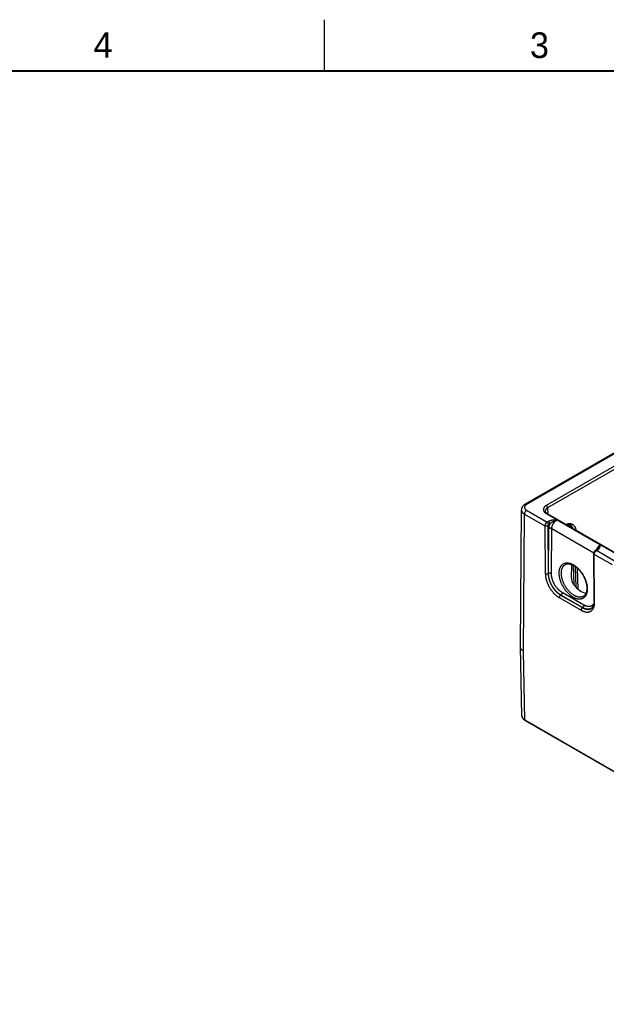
# Model space of a CAD drawing. Header units: inches. Extents: x 0 to 34, y 0 to 22.
# Tile 34 of 69: x 18.3 to 24, y 12.4 to 22. Entities that reach past the tile are written whole.
import ezdxf

# ---------------------------------------------------------------- set-up
doc = ezdxf.new("R2010")
doc.units = ezdxf.units.IN
doc.header["$LTSCALE"] = 1.87
doc.header["$MEASUREMENT"] = 0
doc.layers.get('0').update_dxf_attribs({"linetype": 'CONTINUOUS'})
doc.styles.add('TEXTSTYLE_2', font='txt')

msp = doc.modelspace()

# ---------------------------------------------------------------- linework, layer by layer
at = {"color": 2, "linetype": 'CONTINUOUS'}
msp.add_line((21.25, 22), (21.25, 21.5), dxfattribs=at)
at = {"color": 7, "linetype": 'CONTINUOUS'}
for p, q in [((25.5205, 18.6023), (23.2093, 17.2679)), ((25.5355, 18.6008), (23.2243, 17.2664)), ((25.5534, 18.49), (23.4162, 17.2561)), ((25.5668, 18.467), (23.4297, 17.2331)), ((23.1636, 15.8763), (23.1738, 17.2137)), ((23.4297, 17.2331), (23.4315, 17.1745)), ((23.1929, 15.835), (23.2031, 17.1723)), ((23.2031, 17.1723), (23.4036, 17.0565)), ((23.2243, 17.2092), (23.425, 17.0934)), ((23.4162, 17.1769), (26.0115, 15.6784)), ((23.4257, 17.1778), (26.021, 15.6794)), ((23.5208, 17.1147), (23.9432, 16.8709)), ((23.4036, 17.0565), (23.4072, 16.5888)), ((23.4392, 17.1013), (23.425, 17.0934)), ((23.4317, 17.0565), (23.4353, 16.5888)), ((23.4388, 16.5908), (23.4422, 17.0304)), ((23.4531, 17.0767), (23.4389, 17.0688)), ((23.4668, 16.5905), (23.4702, 17.0302)), ((23.4702, 17.0302), (23.88, 16.7935)), ((23.6135, 17.0703), (23.6128, 17.0698)), ((23.6435, 17.0673), (23.6303, 17.0597)), ((23.6343, 17.0574), (23.6474, 17.065)), ((23.6474, 17.065), (23.6435, 17.0673)), ((23.6774, 17.068), (23.6735, 17.0703)), ((23.7074, 17.0178), (23.7075, 17.0151)), ((23.8828, 16.319), (23.8793, 16.7867)), ((23.8886, 16.3108), (23.8851, 16.7785)), ((24.0612, 16.6768), (23.8851, 16.7785)), ((23.896, 16.8164), (23.9097, 16.8246)), ((23.9062, 16.8155), (23.92, 16.8237)), ((24.0826, 16.7137), (23.9062, 16.8155)), ((23.6801, 16.6724), (23.6858, 16.4818)), ((23.6999, 16.6599), (23.706, 16.4579)), ((23.7187, 16.6445), (23.7249, 16.4398)), ((23.4353, 16.5888), (23.4388, 16.5908)), ((23.5428, 16.3568), (23.7555, 16.234)), ((23.5567, 16.3813), (23.558, 16.3821)), ((23.5567, 16.3813), (23.7693, 16.2585)), ((23.7707, 16.2593), (23.558, 16.3821)), ((23.7846, 16.2835), (23.5719, 16.4063)), ((23.7796, 16.3698), (23.7796, 16.3698)), ((23.7693, 16.2585), (23.7707, 16.2593)), ((23.8554, 16.2507), (23.8554, 16.2507)), ((23.1788, 15.2026), (23.1636, 15.8753)), ((23.2081, 15.1626), (23.1929, 15.835)), ((23.1788, 15.2026), (23.1788, 15.2024)), ((23.2081, 15.1626), (28.0064, 12.3921)), ((23.2112, 15.1558), (28.0096, 12.3853))]:
    msp.add_line(p, q, dxfattribs=at)
at = {"color": 7, "linetype": 'CONTINUOUS', "const_width": 0.02}
msp.add_lwpolyline([(33.5, 21.5), (0.5, 21.5)], dxfattribs=at)
at = {"color": 7, "linetype": 'CONTINUOUS'}
for points in [[(23.2093, 17.2679), (23.2063, 17.266), (23.2032, 17.264), (23.2002, 17.2618), (23.1973, 17.2596), (23.1947, 17.2573), (23.1922, 17.2549), (23.1898, 17.2525), (23.1876, 17.25), (23.1856, 17.2474), (23.1838, 17.2449), (23.1821, 17.2423), (23.1806, 17.2396), (23.1793, 17.237), (23.1781, 17.2343), (23.177, 17.2316), (23.1761, 17.2288), (23.1754, 17.2261), (23.1748, 17.2234), (23.1743, 17.2206), (23.174, 17.2178), (23.1739, 17.2151), (23.1738, 17.2137)], [(23.4257, 17.1778), (23.4239, 17.1789), (23.4219, 17.1802), (23.4202, 17.1814), (23.4185, 17.1827), (23.4169, 17.184), (23.4155, 17.1852), (23.4141, 17.1865), (23.4129, 17.1878), (23.4118, 17.1891), (23.4108, 17.1904), (23.41, 17.1916), (23.4092, 17.1929), (23.4085, 17.1942), (23.4079, 17.1955), (23.4075, 17.1968), (23.4072, 17.1981), (23.4069, 17.1994), (23.4068, 17.2005)], [(23.9185, 16.833), (23.9181, 16.8324), (23.9174, 16.8314), (23.9167, 16.8304), (23.9158, 16.8295), (23.9149, 16.8285), (23.9139, 16.8276), (23.9129, 16.8268), (23.9118, 16.826), (23.9107, 16.8252), (23.9097, 16.8246)], [(23.896, 16.8164), (23.8948, 16.8156), (23.8934, 16.8146), (23.8921, 16.8136), (23.8908, 16.8124), (23.8895, 16.8112), (23.8883, 16.81), (23.8872, 16.8086), (23.8862, 16.8073), (23.8852, 16.8059), (23.8843, 16.8044), (23.8835, 16.8029), (23.8827, 16.8014), (23.882, 16.7998), (23.8814, 16.7982), (23.8808, 16.7965), (23.8803, 16.7949), (23.8799, 16.7932), (23.8796, 16.7915), (23.8794, 16.7898), (23.8793, 16.7881), (23.8793, 16.7867)], [(23.6026, 16.6803), (23.6049, 16.6815), (23.6081, 16.6829), (23.6113, 16.684), (23.6146, 16.685), (23.618, 16.6858), (23.6215, 16.6864), (23.625, 16.6867), (23.6286, 16.6869), (23.6322, 16.6869), (23.6359, 16.6867), (23.6397, 16.6863), (23.6435, 16.6858), (23.6473, 16.685), (23.6512, 16.6841), (23.6552, 16.683), (23.6592, 16.6817), (23.6633, 16.6802), (23.6673, 16.6786), (23.6715, 16.6768), (23.6756, 16.6748), (23.6798, 16.6726), (23.6839, 16.6703)], [(23.6839, 16.6703), (23.688, 16.6678), (23.6924, 16.6651), (23.6967, 16.6621), (23.7011, 16.659), (23.7054, 16.6557), (23.7097, 16.6523), (23.714, 16.6487), (23.7183, 16.6449), (23.7226, 16.6409), (23.7268, 16.6368), (23.731, 16.6326), (23.7351, 16.6282), (23.7392, 16.6237), (23.7432, 16.619), (23.7471, 16.6142), (23.751, 16.6093), (23.7548, 16.6043), (23.7585, 16.5992), (23.7621, 16.594), (23.7656, 16.5886), (23.769, 16.5833), (23.7723, 16.5778), (23.7755, 16.5722), (23.7786, 16.5666), (23.7816, 16.561), (23.7845, 16.5552), (23.7872, 16.5495), (23.7898, 16.5437), (23.7923, 16.5379), (23.7946, 16.5321), (23.7968, 16.5262), (23.7989, 16.5204), (23.8008, 16.5146), (23.8025, 16.5088), (23.8042, 16.503), (23.8056, 16.4972), (23.807, 16.4915), (23.8082, 16.4859), (23.8092, 16.4803), (23.81, 16.4747), (23.8108, 16.4692), (23.8113, 16.4639), (23.8118, 16.4585), (23.812, 16.4533), (23.8121, 16.4482), (23.8121, 16.4432), (23.8119, 16.4383), (23.8116, 16.4335), (23.8111, 16.4288), (23.8105, 16.4243), (23.8098, 16.4198), (23.8089, 16.4156), (23.8078, 16.4114), (23.8067, 16.4074), (23.8054, 16.4036), (23.8039, 16.3999), (23.8024, 16.3963), (23.8006, 16.3929), (23.7988, 16.3896), (23.7968, 16.3865), (23.7947, 16.3835), (23.7924, 16.3807), (23.79, 16.3781), (23.7874, 16.3756), (23.7847, 16.3733), (23.7819, 16.3712), (23.7796, 16.3698)], [(23.8828, 16.319), (23.8827, 16.3145), (23.8826, 16.31), (23.8823, 16.3057), (23.8818, 16.3014), (23.8813, 16.2973), (23.8806, 16.2933), (23.8798, 16.2895), (23.8788, 16.2857), (23.8778, 16.2822), (23.8766, 16.2787), (23.8753, 16.2754), (23.8739, 16.2723), (23.8723, 16.2693), (23.8707, 16.2664), (23.8689, 16.2636), (23.8669, 16.261), (23.8648, 16.2586), (23.8626, 16.2563), (23.8602, 16.2541), (23.8576, 16.2522), (23.8554, 16.2507)], [(23.1788, 15.2026), (23.1789, 15.2007), (23.1791, 15.1981), (23.1795, 15.1955), (23.1801, 15.193), (23.1808, 15.1904), (23.1817, 15.1878), (23.1827, 15.1853), (23.1839, 15.1827), (23.1853, 15.1802), (23.1869, 15.1777), (23.1886, 15.1753), (23.1905, 15.1729), (23.1925, 15.1705), (23.1948, 15.1682), (23.1972, 15.1659), (23.1997, 15.1637), (23.2024, 15.1616), (23.2053, 15.1596), (23.2082, 15.1576), (23.2112, 15.1558)]]:
    msp.add_lwpolyline(points, dxfattribs=at)
for centre, radius, start, end in [((23.6435, 17.0183), 0.06, 59.99835, 120.0016), ((23.6474, 17.016), 0.06, 1.73192, 59.9984), ((23.6873, 17.0172), 0.0201, 354.34594, 1.7241), ((23.8273, 16.3009), 0.0575, 299.19945, 300.4401), ((23.1975, 15.876), 0.0339, 179.56119, 181.29333)]:
    msp.add_arc(centre, radius, start, end, dxfattribs=at)
msp.add_ellipse((23.7534, 16.5611), major_axis=(-0.0909, 0.1521), ratio=0.567168, start_param=1.74117, end_param=2.748436, dxfattribs=at)
for points, knots in [([(23.1738, 17.2137), (23.1738, 17.2128), (23.1739, 17.2109), (23.1742, 17.208), (23.1748, 17.2051), (23.1757, 17.2023), (23.1767, 17.1995), (23.178, 17.1967), (23.1796, 17.194), (23.1814, 17.1913), (23.1834, 17.1886), (23.1856, 17.1861), (23.188, 17.1836), (23.1906, 17.1811), (23.1935, 17.1788), (23.1976, 17.1757), (23.2009, 17.1736), (23.2031, 17.1723)], [0, 0, 0, 0, 0.054057, 0.108353, 0.16314, 0.218657, 0.275127, 0.332752, 0.391712, 0.452163, 0.514235, 0.578033, 0.643637, 0.711107, 0.780476, 0.85176, 1, 1, 1, 1]), ([(23.2243, 17.2664), (23.2235, 17.266), (23.222, 17.265), (23.2197, 17.2635), (23.2176, 17.2619), (23.2156, 17.2603), (23.2138, 17.2586), (23.2116, 17.2564), (23.2091, 17.2534), (23.2072, 17.2503), (23.2059, 17.2477), (23.2052, 17.2457), (23.2046, 17.2438), (23.2042, 17.2418), (23.2039, 17.2398), (23.2038, 17.2378), (23.2039, 17.2358), (23.2042, 17.2339), (23.2046, 17.2319), (23.2052, 17.2299), (23.2059, 17.228), (23.2068, 17.2261), (23.2079, 17.2242), (23.2092, 17.2223), (23.2106, 17.2205), (23.2121, 17.2187), (23.2138, 17.217), (23.2156, 17.2153), (23.2176, 17.2137), (23.2197, 17.2121), (23.222, 17.2106), (23.2235, 17.2097), (23.2243, 17.2092)], [0, 0, 0, 0, 0.037614, 0.074282, 0.109985, 0.144719, 0.178492, 0.211322, 0.27425, 0.333898, 0.362684, 0.390882, 0.418591, 0.445926, 0.473006, 0.499956, 0.526908, 0.553988, 0.581324, 0.609035, 0.637233, 0.666022, 0.695489, 0.725711, 0.756754, 0.788672, 0.821504, 0.855278, 0.890012, 0.925716, 0.962385, 1, 1, 1, 1]), ([(23.2243, 17.2664), (23.2237, 17.2668), (23.2223, 17.2675), (23.2203, 17.2684), (23.2182, 17.2689), (23.2163, 17.2693), (23.2147, 17.2693), (23.2134, 17.2692), (23.2126, 17.2691), (23.2117, 17.2689), (23.2109, 17.2686), (23.2101, 17.2683), (23.2096, 17.268), (23.2093, 17.2679)], [0, 0, 0, 0, 0.148569, 0.289427, 0.422615, 0.548501, 0.667827, 0.72541, 0.781814, 0.837244, 0.891923, 0.946091, 1, 1, 1, 1]), ([(23.4162, 17.2561), (23.4151, 17.2554), (23.413, 17.2541), (23.4089, 17.2514), (23.4051, 17.2485), (23.4016, 17.2453), (23.3993, 17.2429), (23.3971, 17.2405), (23.3952, 17.2379), (23.3935, 17.2354), (23.392, 17.2328), (23.3907, 17.2301), (23.3897, 17.2274), (23.3888, 17.2247), (23.3883, 17.222), (23.3879, 17.2192), (23.3878, 17.2165), (23.3879, 17.2137), (23.3883, 17.211), (23.3888, 17.2082), (23.3897, 17.2055), (23.3907, 17.2028), (23.392, 17.2002), (23.3935, 17.1976), (23.3952, 17.195), (23.3971, 17.1925), (23.4, 17.1892), (23.4033, 17.186), (23.4069, 17.1831), (23.4099, 17.1809), (23.413, 17.1788), (23.4151, 17.1775), (23.4162, 17.1769)], [0, 0, 0, 0, 0.037618, 0.074283, 0.144694, 0.178468, 0.211299, 0.243216, 0.27426, 0.304481, 0.333946, 0.362732, 0.390929, 0.418639, 0.445973, 0.473052, 0.500002, 0.526952, 0.554031, 0.581365, 0.609075, 0.637272, 0.666058, 0.695523, 0.725744, 0.756788, 0.788705, 0.855284, 0.890017, 0.925717, 0.962382, 1, 1, 1, 1]), ([(23.4297, 17.2331), (23.4288, 17.2325), (23.427, 17.2315), (23.4244, 17.2298), (23.422, 17.228), (23.4191, 17.2256), (23.4164, 17.223), (23.4141, 17.2203), (23.4125, 17.2182), (23.4111, 17.2161), (23.4099, 17.2139), (23.4089, 17.2118), (23.4081, 17.2096), (23.4075, 17.2073), (23.4071, 17.2051), (23.4068, 17.2028), (23.4068, 17.2013), (23.4068, 17.2005)], [0, 0, 0, 0, 0.075422, 0.148882, 0.22036, 0.289851, 0.422918, 0.486653, 0.548617, 0.608924, 0.66772, 0.725176, 0.781487, 0.836876, 0.891584, 0.945869, 1, 1, 1, 1]), ([(23.4297, 17.2331), (23.4297, 17.2336), (23.4296, 17.2346), (23.4294, 17.2362), (23.4291, 17.2379), (23.4286, 17.2396), (23.428, 17.2412), (23.4273, 17.2429), (23.4266, 17.2446), (23.4257, 17.2462), (23.4247, 17.2478), (23.4237, 17.2492), (23.4225, 17.2507), (23.4214, 17.252), (23.4201, 17.2532), (23.4189, 17.2543), (23.4176, 17.2553), (23.4167, 17.2558), (23.4162, 17.2561)], [0, 0, 0, 0, 0.056204, 0.114845, 0.175678, 0.238408, 0.302694, 0.368167, 0.43443, 0.501074, 0.56768, 0.633831, 0.69912, 0.763155, 0.825569, 0.886031, 0.944252, 1, 1, 1, 1]), ([(23.2243, 17.2092), (23.2236, 17.2088), (23.2222, 17.2079), (23.2201, 17.2064), (23.2181, 17.2046), (23.2162, 17.2026), (23.2143, 17.2005), (23.2125, 17.1982), (23.2108, 17.1958), (23.2093, 17.1933), (23.2079, 17.1907), (23.2066, 17.188), (23.2056, 17.1854), (23.2047, 17.1827), (23.204, 17.18), (23.2035, 17.1773), (23.2032, 17.1748), (23.2031, 17.1731), (23.2031, 17.1723)], [0, 0, 0, 0, 0.055887, 0.11429, 0.174967, 0.237618, 0.301896, 0.367419, 0.43378, 0.500554, 0.567308, 0.633611, 0.699039, 0.763187, 0.825675, 0.886161, 0.944348, 1, 1, 1, 1]), ([(23.4257, 17.1778), (23.4256, 17.1779), (23.4253, 17.1781), (23.4248, 17.1783), (23.4242, 17.1785), (23.4235, 17.1786), (23.4226, 17.1787), (23.4214, 17.1787), (23.4201, 17.1785), (23.4188, 17.1781), (23.4175, 17.1776), (23.4167, 17.1771), (23.4162, 17.1769)], [0, 0, 0, 0, 0.053914, 0.108086, 0.162769, 0.218204, 0.332118, 0.451454, 0.57735, 0.710549, 0.851419, 1, 1, 1, 1]), ([(23.5208, 17.1147), (23.519, 17.1147), (23.5154, 17.1146), (23.5099, 17.1145), (23.5045, 17.1143), (23.4991, 17.1141), (23.4937, 17.1138), (23.4883, 17.1134), (23.483, 17.1129), (23.4785, 17.1124), (23.475, 17.112), (23.4724, 17.1116), (23.4697, 17.1111), (23.4671, 17.1107), (23.4646, 17.1102), (23.4612, 17.1094), (23.4571, 17.1084), (23.4523, 17.107), (23.4484, 17.1056), (23.4454, 17.1044), (23.4433, 17.1034), (23.4412, 17.1024), (23.4398, 17.1017), (23.4392, 17.1013)], [0, 0, 0, 0, 0.065012, 0.130014, 0.194993, 0.259926, 0.32478, 0.389504, 0.454027, 0.518257, 0.550226, 0.582073, 0.613778, 0.645318, 0.67667, 0.707808, 0.769315, 0.829584, 0.888328, 0.917035, 0.945243, 0.972911, 1, 1, 1, 1]), ([(23.5208, 17.1147), (23.5178, 17.1139), (23.5132, 17.1124), (23.5072, 17.1101), (23.5028, 17.1083), (23.4983, 17.1063), (23.4939, 17.1041), (23.4895, 17.1018), (23.4852, 17.0995), (23.4809, 17.097), (23.4766, 17.0944), (23.4724, 17.0917), (23.469, 17.0894), (23.4663, 17.0875), (23.4636, 17.0855), (23.461, 17.0835), (23.4585, 17.0815), (23.4566, 17.0799), (23.4548, 17.0783), (23.4536, 17.0773), (23.4531, 17.0767)], [0, 0, 0, 0, 0.121355, 0.182864, 0.244854, 0.307266, 0.370038, 0.433101, 0.496388, 0.55983, 0.623357, 0.686893, 0.750351, 0.782016, 0.813612, 0.876499, 0.907729, 0.938758, 0.969537, 1, 1, 1, 1]), ([(23.4702, 17.0302), (23.4702, 17.0321), (23.4704, 17.036), (23.4712, 17.0419), (23.4724, 17.048), (23.4741, 17.0541), (23.4763, 17.0603), (23.4788, 17.0665), (23.4818, 17.0726), (23.4851, 17.0785), (23.4888, 17.0843), (23.4928, 17.0898), (23.497, 17.095), (23.5014, 17.0998), (23.5061, 17.1043), (23.5109, 17.1082), (23.5158, 17.1118), (23.5191, 17.1138), (23.5208, 17.1147)], [0, 0, 0, 0, 0.055899, 0.114223, 0.174747, 0.237188, 0.301221, 0.366485, 0.432594, 0.499145, 0.565724, 0.631921, 0.697331, 0.761564, 0.824255, 0.885075, 0.943735, 1, 1, 1, 1]), ([(23.425, 17.0934), (23.4242, 17.093), (23.4228, 17.0921), (23.4207, 17.0906), (23.4187, 17.0888), (23.4167, 17.0868), (23.4148, 17.0847), (23.413, 17.0824), (23.4113, 17.08), (23.4098, 17.0775), (23.4084, 17.0749), (23.4071, 17.0723), (23.4061, 17.0696), (23.4052, 17.0669), (23.4045, 17.0642), (23.404, 17.0616), (23.4037, 17.0594), (23.4036, 17.0578), (23.4036, 17.0569), (23.4036, 17.0565)], [0, 0, 0, 0, 0.056009, 0.114509, 0.175259, 0.237959, 0.302265, 0.367797, 0.434149, 0.5009, 0.567618, 0.633876, 0.699252, 0.763345, 0.825779, 0.886216, 0.944363, 0.972509, 1, 1, 1, 1]), ([(23.4317, 17.0565), (23.4312, 17.0563), (23.4302, 17.0557), (23.4286, 17.0551), (23.4269, 17.0545), (23.4252, 17.054), (23.4233, 17.0537), (23.4214, 17.0534), (23.4195, 17.0532), (23.4176, 17.0532), (23.4157, 17.0532), (23.4137, 17.0534), (23.4119, 17.0537), (23.41, 17.054), (23.4083, 17.0545), (23.4066, 17.0551), (23.4051, 17.0557), (23.4041, 17.0563), (23.4036, 17.0565)], [0, 0, 0, 0, 0.056387, 0.115175, 0.17612, 0.238927, 0.30326, 0.36875, 0.435005, 0.501617, 0.568173, 0.634259, 0.699472, 0.763426, 0.825759, 0.886144, 0.9443, 1, 1, 1, 1]), ([(23.4389, 17.0688), (23.4389, 17.0693), (23.4388, 17.0704), (23.4386, 17.0721), (23.4383, 17.0739), (23.4378, 17.0757), (23.4372, 17.0775), (23.4365, 17.0793), (23.4357, 17.081), (23.4348, 17.0828), (23.4338, 17.0844), (23.4327, 17.086), (23.4315, 17.0876), (23.4303, 17.089), (23.429, 17.0903), (23.4277, 17.0915), (23.4264, 17.0925), (23.4254, 17.0931), (23.425, 17.0934)], [0, 0, 0, 0, 0.055931, 0.1144, 0.175156, 0.237889, 0.302248, 0.367845, 0.434267, 0.501087, 0.56787, 0.634179, 0.69959, 0.763693, 0.826107, 0.886487, 0.944531, 1, 1, 1, 1]), ([(23.4389, 17.0688), (23.4387, 17.0687), (23.4385, 17.0686), (23.4381, 17.0683), (23.4378, 17.0681), (23.4373, 17.0677), (23.4367, 17.0673), (23.4361, 17.0666), (23.4354, 17.0659), (23.4348, 17.0651), (23.4343, 17.0643), (23.4337, 17.0635), (23.4333, 17.0627), (23.4328, 17.0618), (23.4325, 17.0609), (23.4321, 17.0597), (23.4318, 17.0585), (23.4317, 17.0574), (23.4317, 17.0568), (23.4317, 17.0565)], [0, 0, 0, 0, 0.027817, 0.056271, 0.085332, 0.114981, 0.175884, 0.238692, 0.303065, 0.368623, 0.434964, 0.501675, 0.568329, 0.634502, 0.699779, 0.763767, 0.886366, 0.944432, 1, 1, 1, 1]), ([(23.4531, 17.0767), (23.4531, 17.0772), (23.453, 17.0784), (23.4528, 17.0801), (23.4525, 17.0818), (23.452, 17.0836), (23.4514, 17.0854), (23.4507, 17.0872), (23.4499, 17.089), (23.449, 17.0907), (23.448, 17.0924), (23.4469, 17.094), (23.4457, 17.0955), (23.4445, 17.0969), (23.4432, 17.0982), (23.4419, 17.0994), (23.4406, 17.1004), (23.4396, 17.1011), (23.4392, 17.1013)], [0, 0, 0, 0, 0.055931, 0.1144, 0.175155, 0.237889, 0.302248, 0.367844, 0.434267, 0.501087, 0.56787, 0.634179, 0.69959, 0.763693, 0.826107, 0.886487, 0.944531, 1, 1, 1, 1]), ([(23.4422, 17.0304), (23.4422, 17.0323), (23.4423, 17.0359), (23.4429, 17.0415), (23.4438, 17.0473), (23.445, 17.0531), (23.4465, 17.059), (23.4481, 17.0639), (23.4495, 17.0678), (23.4506, 17.0708), (23.4518, 17.0738), (23.4526, 17.0757), (23.4531, 17.0767)], [0, 0, 0, 0, 0.113799, 0.231376, 0.3525, 0.476886, 0.604208, 0.7341, 0.799891, 0.866174, 0.932896, 1, 1, 1, 1]), ([(23.4702, 17.0302), (23.4697, 17.0304), (23.4687, 17.0309), (23.4672, 17.0316), (23.4655, 17.0322), (23.4638, 17.0327), (23.462, 17.0331), (23.4601, 17.0333), (23.4582, 17.0335), (23.4562, 17.0336), (23.4543, 17.0336), (23.4524, 17.0334), (23.4505, 17.0332), (23.4486, 17.0328), (23.4469, 17.0324), (23.4452, 17.0318), (23.4436, 17.0312), (23.4426, 17.0307), (23.4422, 17.0304)], [0, 0, 0, 0, 0.055795, 0.11408, 0.174617, 0.237111, 0.301226, 0.366589, 0.432804, 0.49946, 0.566134, 0.632405, 0.697861, 0.762102, 0.824755, 0.885479, 0.943975, 1, 1, 1, 1]), ([(23.6435, 17.0673), (23.6421, 17.0681), (23.6401, 17.0691), (23.6373, 17.0704), (23.6346, 17.0714), (23.6319, 17.0722), (23.6292, 17.0727), (23.6273, 17.073), (23.6254, 17.0731), (23.6235, 17.0731), (23.6217, 17.0729), (23.6199, 17.0727), (23.6182, 17.0723), (23.6166, 17.0717), (23.615, 17.0711), (23.614, 17.0705), (23.6135, 17.0703)], [0, 0, 0, 0, 0.148542, 0.219948, 0.28942, 0.422584, 0.486421, 0.548509, 0.608954, 0.667885, 0.725458, 0.781853, 0.837273, 0.891942, 0.9461, 1, 1, 1, 1]), ([(23.6435, 17.0673), (23.6448, 17.0681), (23.6469, 17.0691), (23.6497, 17.0704), (23.6524, 17.0714), (23.6551, 17.0722), (23.6578, 17.0727), (23.6597, 17.073), (23.6616, 17.0731), (23.6635, 17.0731), (23.6653, 17.0729), (23.6671, 17.0727), (23.6688, 17.0723), (23.6704, 17.0717), (23.672, 17.0711), (23.673, 17.0705), (23.6735, 17.0703)], [0, 0, 0, 0, 0.148542, 0.219948, 0.28942, 0.422584, 0.486421, 0.548509, 0.608954, 0.667885, 0.725458, 0.781853, 0.837273, 0.891942, 0.9461, 1, 1, 1, 1]), ([(23.6474, 17.065), (23.6488, 17.0658), (23.6508, 17.0669), (23.6536, 17.0681), (23.6563, 17.0691), (23.659, 17.0699), (23.6617, 17.0704), (23.6636, 17.0707), (23.6655, 17.0708), (23.6674, 17.0708), (23.6692, 17.0707), (23.671, 17.0704), (23.6727, 17.07), (23.6743, 17.0695), (23.6759, 17.0688), (23.6769, 17.0683), (23.6774, 17.068)], [0, 0, 0, 0, 0.148542, 0.219948, 0.28942, 0.422584, 0.486421, 0.548509, 0.608954, 0.667885, 0.725458, 0.781853, 0.837273, 0.891942, 0.9461, 1, 1, 1, 1]), ([(23.6474, 17.065), (23.6489, 17.0642), (23.6518, 17.0623), (23.656, 17.0591), (23.6602, 17.0555), (23.6642, 17.0514), (23.6681, 17.047), (23.6717, 17.0423), (23.6751, 17.0373), (23.6771, 17.0339), (23.6781, 17.0321)], [0, 0, 0, 0, 0.111529, 0.228192, 0.349474, 0.474739, 0.603255, 0.734216, 0.866762, 1, 1, 1, 1]), ([(23.9432, 16.8709), (23.9422, 16.8703), (23.9401, 16.8689), (23.9371, 16.8668), (23.9342, 16.8645), (23.9312, 16.8619), (23.9283, 16.8592), (23.9255, 16.8563), (23.9227, 16.8532), (23.9201, 16.85), (23.9175, 16.8466), (23.915, 16.8432), (23.9126, 16.8396), (23.9103, 16.8359), (23.9082, 16.8321), (23.9055, 16.8269), (23.9037, 16.823), (23.9026, 16.8203)], [0, 0, 0, 0, 0.054242, 0.110156, 0.167661, 0.226657, 0.287033, 0.348662, 0.411405, 0.475117, 0.539641, 0.604817, 0.670478, 0.736452, 0.802568, 0.86865, 1, 1, 1, 1]), ([(23.9185, 16.833), (23.919, 16.8339), (23.9201, 16.8356), (23.9221, 16.8392), (23.9247, 16.8435), (23.9272, 16.8479), (23.9292, 16.8512), (23.9307, 16.8537), (23.9323, 16.8561), (23.9338, 16.8584), (23.9354, 16.8607), (23.9374, 16.8636), (23.94, 16.867), (23.9421, 16.8696), (23.9432, 16.8709)], [0, 0, 0, 0, 0.068782, 0.13702, 0.271646, 0.403414, 0.468048, 0.531756, 0.59447, 0.656116, 0.716623, 0.775924, 0.890688, 1, 1, 1, 1]), ([(23.92, 16.8237), (23.9206, 16.8241), (23.9218, 16.8249), (23.9241, 16.8264), (23.9268, 16.8285), (23.9296, 16.8312), (23.9321, 16.834), (23.9343, 16.8369), (23.9361, 16.8398), (23.9377, 16.8429), (23.939, 16.8459), (23.94, 16.849), (23.9409, 16.8521), (23.9415, 16.8552), (23.942, 16.8583), (23.9424, 16.8615), (23.9427, 16.8641), (23.9429, 16.8662), (23.943, 16.8683), (23.9431, 16.8698), (23.9432, 16.8709)], [0, 0, 0, 0, 0.039358, 0.077779, 0.151911, 0.222696, 0.290486, 0.35569, 0.418732, 0.480025, 0.539956, 0.598864, 0.657035, 0.714696, 0.772024, 0.829146, 0.886148, 0.914623, 0.943088, 1, 1, 1, 1]), ([(23.8793, 16.7867), (23.8793, 16.7865), (23.8793, 16.7861), (23.8794, 16.7855), (23.8795, 16.785), (23.8797, 16.7842), (23.8801, 16.7833), (23.8808, 16.7822), (23.8817, 16.7812), (23.8827, 16.7802), (23.8838, 16.7793), (23.8847, 16.7788), (23.8851, 16.7785)], [0, 0, 0, 0, 0.054155, 0.10856, 0.163459, 0.219086, 0.333291, 0.452755, 0.578598, 0.711557, 0.852005, 1, 1, 1, 1]), ([(23.8851, 16.7785), (23.8851, 16.7793), (23.8852, 16.781), (23.8855, 16.7836), (23.886, 16.7862), (23.8867, 16.7889), (23.8876, 16.7916), (23.8886, 16.7943), (23.8898, 16.7969), (23.8912, 16.7995), (23.8928, 16.8021), (23.8944, 16.8045), (23.8962, 16.8068), (23.8981, 16.8089), (23.9, 16.8109), (23.902, 16.8126), (23.9038, 16.814), (23.9052, 16.8149), (23.9059, 16.8153), (23.9062, 16.8155)], [0, 0, 0, 0, 0.05568, 0.113908, 0.174443, 0.236983, 0.301183, 0.366661, 0.433007, 0.499794, 0.566589, 0.632955, 0.698467, 0.762714, 0.825313, 0.885917, 0.944223, 0.972442, 1, 1, 1, 1]), ([(23.896, 16.8164), (23.8961, 16.8165), (23.8965, 16.8167), (23.897, 16.8169), (23.8976, 16.8171), (23.8984, 16.8173), (23.8994, 16.8174), (23.9007, 16.8174), (23.902, 16.8172), (23.9034, 16.8168), (23.9048, 16.8163), (23.9058, 16.8158), (23.9062, 16.8155)], [0, 0, 0, 0, 0.054125, 0.108503, 0.163379, 0.218988, 0.333176, 0.452652, 0.57853, 0.711532, 0.852012, 1, 1, 1, 1]), ([(23.9097, 16.8246), (23.9099, 16.8247), (23.9102, 16.8249), (23.9107, 16.8251), (23.9113, 16.8253), (23.9121, 16.8255), (23.9131, 16.8256), (23.9144, 16.8256), (23.9158, 16.8254), (23.9172, 16.825), (23.9186, 16.8245), (23.9195, 16.824), (23.92, 16.8237)], [0, 0, 0, 0, 0.054126, 0.108504, 0.16338, 0.218989, 0.333176, 0.452651, 0.578528, 0.71153, 0.85201, 1, 1, 1, 1]), ([(23.6784, 16.3596), (23.6761, 16.3609), (23.6716, 16.3637), (23.6649, 16.3681), (23.6582, 16.3729), (23.6516, 16.3781), (23.6451, 16.3836), (23.6386, 16.3894), (23.6322, 16.3955), (23.6238, 16.4042), (23.6137, 16.4156), (23.6042, 16.4278), (23.597, 16.438), (23.5899, 16.4485), (23.5817, 16.462), (23.5743, 16.4759), (23.5688, 16.4873), (23.565, 16.4959), (23.5614, 16.5046), (23.5582, 16.5133), (23.5552, 16.522), (23.5525, 16.5307), (23.5502, 16.5394), (23.5481, 16.548), (23.5464, 16.5565), (23.5449, 16.565), (23.5439, 16.5733), (23.5431, 16.5815), (23.5426, 16.5896), (23.5425, 16.5975), (23.5428, 16.6052), (23.5433, 16.6127), (23.5442, 16.6199), (23.5454, 16.627), (23.5469, 16.6337), (23.5488, 16.6402), (23.5509, 16.6464), (23.5534, 16.6523), (23.5562, 16.6579), (23.5592, 16.6631), (23.5621, 16.6672), (23.5645, 16.6703), (23.5669, 16.6732), (23.5702, 16.6766), (23.5737, 16.6798), (23.5766, 16.6821), (23.5796, 16.6843), (23.5835, 16.6868), (23.5876, 16.6889), (23.591, 16.6904), (23.5945, 16.6918), (23.5989, 16.6932), (23.6045, 16.6946), (23.6102, 16.6954), (23.6161, 16.6959), (23.6221, 16.6959), (23.6283, 16.6955), (23.6346, 16.6947), (23.641, 16.6935), (23.6475, 16.6918), (23.6541, 16.6897), (23.6607, 16.6872), (23.6674, 16.6843), (23.6741, 16.681), (23.6785, 16.6786), (23.6808, 16.6773)], [0, 0, 0, 0, 0.01604, 0.032455, 0.049231, 0.066353, 0.083803, 0.10156, 0.119603, 0.137908, 0.175195, 0.213211, 0.232423, 0.251729, 0.290501, 0.329283, 0.348603, 0.367834, 0.386945, 0.405908, 0.424692, 0.443272, 0.461621, 0.479711, 0.49752, 0.515026, 0.532208, 0.549047, 0.565527, 0.581634, 0.597357, 0.612689, 0.627624, 0.642162, 0.656304, 0.670058, 0.683437, 0.696454, 0.709132, 0.721498, 0.733583, 0.739532, 0.745425, 0.757062, 0.768541, 0.774238, 0.779913, 0.791226, 0.802533, 0.808203, 0.813892, 0.825348, 0.836953, 0.848753, 0.860791, 0.873105, 0.885725, 0.898681, 0.911993, 0.92568, 0.939753, 0.95422, 0.969084, 0.984346, 1, 1, 1, 1]), ([(23.6888, 16.3778), (23.6856, 16.3796), (23.6793, 16.3835), (23.67, 16.3901), (23.6608, 16.3974), (23.6518, 16.4054), (23.643, 16.4141), (23.6345, 16.4233), (23.6263, 16.4331), (23.6184, 16.4434), (23.6109, 16.4542), (23.6038, 16.4653), (23.5972, 16.4767), (23.5911, 16.4885), (23.5855, 16.5004), (23.5806, 16.5124), (23.5762, 16.5245), (23.5724, 16.5366), (23.5693, 16.5486), (23.5668, 16.5605), (23.565, 16.5722), (23.5639, 16.5837), (23.5635, 16.5948), (23.5638, 16.6055), (23.5647, 16.6158), (23.5664, 16.6256), (23.5687, 16.6349), (23.5717, 16.6435), (23.5747, 16.6503), (23.5775, 16.6553), (23.5797, 16.6588), (23.5821, 16.6622), (23.5846, 16.6654), (23.5873, 16.6684), (23.5901, 16.6712), (23.593, 16.6738), (23.5961, 16.6762), (23.5993, 16.6783), (23.6015, 16.6796), (23.6026, 16.6803)], [0, 0, 0, 0, 0.030632, 0.062318, 0.094992, 0.128574, 0.16297, 0.198076, 0.23378, 0.269962, 0.306495, 0.34325, 0.380095, 0.416896, 0.453521, 0.48984, 0.525724, 0.561052, 0.595708, 0.629586, 0.662586, 0.694625, 0.725631, 0.755551, 0.784347, 0.812006, 0.83854, 0.863986, 0.888413, 0.90028, 0.911932, 0.923389, 0.93467, 0.945797, 0.956793, 0.967685, 0.978498, 0.98926, 1, 1, 1, 1]), ([(23.6585, 16.6819), (23.6587, 16.6813), (23.6591, 16.6799), (23.6597, 16.6777), (23.6603, 16.6755), (23.6609, 16.6732), (23.6615, 16.6707), (23.6621, 16.6682), (23.6626, 16.6655), (23.6631, 16.6626), (23.6635, 16.6596), (23.6639, 16.6564), (23.6641, 16.6531), (23.6642, 16.6496), (23.6642, 16.646), (23.6641, 16.6422), (23.6639, 16.6384), (23.6637, 16.6344), (23.6633, 16.6304), (23.6629, 16.6263), (23.6625, 16.6222), (23.6621, 16.6181), (23.6617, 16.6139), (23.6613, 16.6097), (23.6609, 16.6055), (23.6604, 16.5998), (23.6599, 16.5927), (23.6595, 16.5841), (23.6593, 16.5755), (23.6594, 16.5698), (23.6595, 16.5669)], [0, 0, 0, 0, 0.018359, 0.037471, 0.057384, 0.078155, 0.09985, 0.122545, 0.146323, 0.171272, 0.197472, 0.224982, 0.253824, 0.283971, 0.315343, 0.347811, 0.381225, 0.415423, 0.450259, 0.485603, 0.521347, 0.557407, 0.593715, 0.630218, 0.666875, 0.703654, 0.777477, 0.851539, 0.925737, 1, 1, 1, 1]), ([(23.6808, 16.6773), (23.683, 16.676), (23.6876, 16.6732), (23.6943, 16.6688), (23.7009, 16.664), (23.7075, 16.6588), (23.7141, 16.6533), (23.7205, 16.6475), (23.7269, 16.6414), (23.7353, 16.6328), (23.7433, 16.6236), (23.7511, 16.6141), (23.7567, 16.6066), (23.7622, 16.5989), (23.7692, 16.5885), (23.7758, 16.5776), (23.7819, 16.5666), (23.7862, 16.5581), (23.7903, 16.5496), (23.7941, 16.541), (23.7977, 16.5323), (23.801, 16.5236), (23.8039, 16.5149), (23.8066, 16.5062), (23.809, 16.4976), (23.811, 16.4889), (23.8128, 16.4804), (23.8142, 16.4719), (23.8153, 16.4636), (23.816, 16.4554), (23.8165, 16.4473), (23.8166, 16.4394), (23.8164, 16.4317), (23.8158, 16.4242), (23.8149, 16.417), (23.8137, 16.41), (23.8122, 16.4032), (23.8104, 16.3967), (23.8082, 16.3905), (23.8057, 16.3846), (23.803, 16.3791), (23.7999, 16.3738), (23.7971, 16.3697), (23.7947, 16.3667), (23.7922, 16.3637), (23.7889, 16.3603), (23.7854, 16.3571), (23.7825, 16.3548), (23.7795, 16.3526), (23.7756, 16.3502), (23.7707, 16.3476), (23.7655, 16.3454), (23.7602, 16.3437), (23.7547, 16.3424), (23.7489, 16.3415), (23.743, 16.341), (23.737, 16.341), (23.7308, 16.3414), (23.7245, 16.3422), (23.7181, 16.3434), (23.7116, 16.3451), (23.705, 16.3472), (23.6984, 16.3497), (23.6917, 16.3526), (23.685, 16.3559), (23.6806, 16.3583), (23.6784, 16.3596)], [0, 0, 0, 0, 0.01604, 0.032454, 0.049231, 0.066353, 0.083803, 0.10156, 0.119602, 0.137907, 0.175194, 0.194127, 0.213214, 0.232426, 0.251732, 0.290503, 0.30991, 0.329289, 0.348609, 0.36784, 0.386951, 0.405913, 0.424698, 0.443278, 0.461626, 0.479716, 0.497526, 0.515032, 0.532213, 0.549052, 0.565532, 0.581639, 0.597362, 0.612693, 0.627629, 0.642166, 0.656308, 0.670063, 0.683441, 0.696458, 0.709137, 0.721502, 0.733587, 0.739536, 0.745429, 0.757066, 0.768545, 0.774241, 0.779917, 0.791229, 0.802537, 0.813893, 0.825349, 0.836954, 0.848754, 0.860792, 0.873105, 0.885726, 0.898682, 0.911994, 0.92568, 0.939753, 0.95422, 0.969084, 0.984346, 1, 1, 1, 1]), ([(23.4353, 16.5888), (23.4348, 16.5885), (23.4338, 16.588), (23.4322, 16.5873), (23.4305, 16.5868), (23.4288, 16.5863), (23.4269, 16.5859), (23.4251, 16.5857), (23.4231, 16.5855), (23.4212, 16.5854), (23.4193, 16.5855), (23.4174, 16.5857), (23.4155, 16.5859), (23.4137, 16.5863), (23.4119, 16.5868), (23.4102, 16.5873), (23.4087, 16.588), (23.4077, 16.5885), (23.4072, 16.5888)], [0, 0, 0, 0, 0.056387, 0.115175, 0.17612, 0.238927, 0.30326, 0.36875, 0.435005, 0.501617, 0.568173, 0.634259, 0.699472, 0.763426, 0.825759, 0.886144, 0.9443, 1, 1, 1, 1]), ([(23.4072, 16.5888), (23.4073, 16.5862), (23.4074, 16.5811), (23.408, 16.5732), (23.4088, 16.5652), (23.41, 16.5571), (23.4115, 16.5489), (23.4133, 16.5406), (23.4155, 16.5322), (23.4179, 16.5237), (23.4206, 16.5153), (23.4236, 16.5068), (23.4269, 16.4983), (23.4317, 16.487), (23.437, 16.4759), (23.4428, 16.465), (23.4474, 16.4569), (23.4522, 16.4489), (23.4589, 16.4385), (23.466, 16.4284), (23.4735, 16.4186), (23.4792, 16.4116), (23.4852, 16.4048), (23.4912, 16.3982), (23.4974, 16.392), (23.5036, 16.386), (23.51, 16.3803), (23.5165, 16.3749), (23.523, 16.3699), (23.5295, 16.3652), (23.5361, 16.3608), (23.5405, 16.3581), (23.5428, 16.3568)], [0, 0, 0, 0, 0.027501, 0.05566, 0.084455, 0.113857, 0.143835, 0.174352, 0.20537, 0.236846, 0.268737, 0.300996, 0.333575, 0.366423, 0.432715, 0.46606, 0.499463, 0.532871, 0.56623, 0.632578, 0.665467, 0.698096, 0.730413, 0.762371, 0.793922, 0.825022, 0.855629, 0.885703, 0.915207, 0.94411, 0.972382, 1, 1, 1, 1]), ([(23.4353, 16.5888), (23.4353, 16.5842), (23.4357, 16.5771), (23.4367, 16.5677), (23.4377, 16.5604), (23.4391, 16.5531), (23.4407, 16.5456), (23.4426, 16.5381), (23.4448, 16.5306), (23.4472, 16.523), (23.4499, 16.5154), (23.4529, 16.5078), (23.4561, 16.5003), (23.4595, 16.4928), (23.4632, 16.4853), (23.4671, 16.478), (23.4712, 16.4707), (23.4755, 16.4636), (23.48, 16.4566), (23.4847, 16.4497), (23.4895, 16.4431), (23.4946, 16.4366), (23.4997, 16.4303), (23.505, 16.4242), (23.5104, 16.4183), (23.516, 16.4127), (23.5216, 16.4074), (23.5273, 16.4023), (23.5331, 16.3975), (23.5389, 16.393), (23.5466, 16.3874), (23.5526, 16.3836), (23.5567, 16.3813)], [0, 0, 0, 0, 0.05566, 0.084457, 0.11386, 0.143836, 0.17435, 0.205364, 0.236835, 0.26872, 0.300972, 0.333544, 0.366384, 0.399443, 0.432668, 0.466005, 0.499402, 0.532803, 0.566156, 0.599406, 0.632501, 0.665388, 0.698015, 0.730332, 0.762292, 0.793846, 0.824952, 0.855566, 0.885649, 0.915166, 0.944084, 1, 1, 1, 1]), ([(23.4668, 16.5905), (23.4664, 16.5908), (23.4654, 16.5913), (23.4638, 16.592), (23.4622, 16.5926), (23.4604, 16.5931), (23.4586, 16.5934), (23.4567, 16.5937), (23.4548, 16.5939), (23.4529, 16.594), (23.4509, 16.594), (23.449, 16.5938), (23.4471, 16.5936), (23.4453, 16.5932), (23.4435, 16.5928), (23.4418, 16.5922), (23.4403, 16.5916), (23.4393, 16.5911), (23.4388, 16.5908)], [0, 0, 0, 0, 0.055795, 0.11408, 0.174617, 0.237111, 0.301226, 0.366589, 0.432804, 0.49946, 0.566134, 0.632405, 0.697861, 0.762102, 0.824755, 0.885479, 0.943975, 1, 1, 1, 1]), ([(23.558, 16.3821), (23.554, 16.3844), (23.5481, 16.3882), (23.5404, 16.3938), (23.5346, 16.3983), (23.5289, 16.4032), (23.5232, 16.4083), (23.5176, 16.4137), (23.5121, 16.4193), (23.5068, 16.4252), (23.5015, 16.4313), (23.4964, 16.4377), (23.4915, 16.4442), (23.4867, 16.4509), (23.4821, 16.4578), (23.4776, 16.4648), (23.4734, 16.472), (23.4694, 16.4793), (23.4655, 16.4867), (23.4619, 16.4942), (23.4586, 16.5018), (23.4555, 16.5094), (23.4526, 16.517), (23.45, 16.5246), (23.4476, 16.5322), (23.4455, 16.5398), (23.4437, 16.5474), (23.4422, 16.5549), (23.4409, 16.5623), (23.4399, 16.5696), (23.439, 16.5791), (23.4388, 16.5862), (23.4388, 16.5908)], [0, 0, 0, 0, 0.055762, 0.084598, 0.114032, 0.144033, 0.174565, 0.205591, 0.237069, 0.268955, 0.301203, 0.333767, 0.366596, 0.399641, 0.432848, 0.466165, 0.49954, 0.532919, 0.566249, 0.599476, 0.632548, 0.665412, 0.698018, 0.730317, 0.76226, 0.793802, 0.824898, 0.855507, 0.88559, 0.915112, 0.944041, 1, 1, 1, 1]), ([(23.5719, 16.4063), (23.5702, 16.4073), (23.5667, 16.4095), (23.5615, 16.4129), (23.5563, 16.4166), (23.5512, 16.4206), (23.5461, 16.4249), (23.5411, 16.4294), (23.5362, 16.4341), (23.5314, 16.4391), (23.5266, 16.4443), (23.5204, 16.4515), (23.5145, 16.4591), (23.5089, 16.467), (23.5035, 16.4751), (23.4984, 16.4835), (23.4936, 16.4921), (23.4903, 16.4986), (23.4871, 16.5052), (23.4841, 16.5119), (23.4814, 16.5186), (23.4789, 16.5253), (23.4766, 16.532), (23.4745, 16.5388), (23.4727, 16.5455), (23.4711, 16.5522), (23.4697, 16.5588), (23.4686, 16.5653), (23.4678, 16.5718), (23.4673, 16.5771), (23.467, 16.5813), (23.4669, 16.5844), (23.4668, 16.5875), (23.4668, 16.5895), (23.4668, 16.5905)], [0, 0, 0, 0, 0.027579, 0.0558, 0.084643, 0.114082, 0.144083, 0.174614, 0.205635, 0.237107, 0.268984, 0.301223, 0.366586, 0.399617, 0.432811, 0.499471, 0.532838, 0.566156, 0.599373, 0.632435, 0.665292, 0.697893, 0.730189, 0.762131, 0.793675, 0.824776, 0.855393, 0.885488, 0.915026, 0.943974, 0.958219, 0.972306, 0.986234, 1, 1, 1, 1]), ([(23.6595, 16.5669), (23.6596, 16.5633), (23.6599, 16.556), (23.6611, 16.5451), (23.6629, 16.5343), (23.6654, 16.5236), (23.6686, 16.5132), (23.672, 16.5048), (23.6752, 16.4983), (23.6778, 16.4936), (23.6807, 16.4889), (23.6828, 16.486), (23.6838, 16.4845)], [0, 0, 0, 0, 0.125597, 0.25111, 0.376461, 0.501595, 0.626483, 0.751129, 0.813391, 0.875615, 0.937812, 1, 1, 1, 1]), ([(23.5567, 16.3813), (23.5562, 16.381), (23.5552, 16.3804), (23.5539, 16.3794), (23.5526, 16.3782), (23.5513, 16.3769), (23.55, 16.3755), (23.5489, 16.3739), (23.5478, 16.3723), (23.5468, 16.3707), (23.5458, 16.369), (23.545, 16.3672), (23.5443, 16.3654), (23.5438, 16.3637), (23.5433, 16.3619), (23.543, 16.3602), (23.5428, 16.3585), (23.5428, 16.3574), (23.5428, 16.3568)], [0, 0, 0, 0, 0.056255, 0.11496, 0.175869, 0.23868, 0.303049, 0.368601, 0.434934, 0.501633, 0.568275, 0.634439, 0.699711, 0.763697, 0.826028, 0.886371, 0.944439, 1, 1, 1, 1]), ([(23.5719, 16.4063), (23.5719, 16.4058), (23.5719, 16.4047), (23.5717, 16.403), (23.5713, 16.4013), (23.5709, 16.3995), (23.5703, 16.3978), (23.5696, 16.396), (23.5688, 16.3943), (23.5679, 16.3926), (23.5668, 16.3909), (23.5658, 16.3894), (23.5646, 16.3879), (23.5634, 16.3865), (23.5621, 16.3852), (23.5608, 16.384), (23.5594, 16.383), (23.5585, 16.3824), (23.558, 16.3821)], [0, 0, 0, 0, 0.055928, 0.114297, 0.174873, 0.237366, 0.301446, 0.366749, 0.432887, 0.499457, 0.566045, 0.63224, 0.697636, 0.761844, 0.824496, 0.885259, 0.94384, 1, 1, 1, 1]), ([(23.7796, 16.3698), (23.7781, 16.3689), (23.7751, 16.3672), (23.7703, 16.3651), (23.7653, 16.3634), (23.7602, 16.3621), (23.7548, 16.3612), (23.7493, 16.3607), (23.7437, 16.3606), (23.7389, 16.3608), (23.735, 16.3612), (23.731, 16.3618), (23.726, 16.3627), (23.7199, 16.3643), (23.7138, 16.3662), (23.7076, 16.3685), (23.7013, 16.3712), (23.695, 16.3743), (23.6909, 16.3766), (23.6888, 16.3778)], [0, 0, 0, 0, 0.05428, 0.108732, 0.163613, 0.219171, 0.275638, 0.333226, 0.392124, 0.452498, 0.483286, 0.514493, 0.578206, 0.643732, 0.711135, 0.780455, 0.851709, 0.924898, 1, 1, 1, 1]), ([(23.7693, 16.2585), (23.7689, 16.2582), (23.7679, 16.2576), (23.7666, 16.2566), (23.7652, 16.2554), (23.764, 16.2541), (23.7627, 16.2526), (23.7616, 16.2511), (23.7605, 16.2495), (23.7594, 16.2479), (23.7585, 16.2462), (23.7577, 16.2444), (23.757, 16.2426), (23.7565, 16.2408), (23.756, 16.2391), (23.7557, 16.2373), (23.7555, 16.2357), (23.7554, 16.2345), (23.7555, 16.234)], [0, 0, 0, 0, 0.056255, 0.11496, 0.175869, 0.23868, 0.303049, 0.368601, 0.434934, 0.501633, 0.568275, 0.634439, 0.699711, 0.763697, 0.826028, 0.886371, 0.944439, 1, 1, 1, 1]), ([(23.7555, 16.234), (23.7576, 16.2328), (23.762, 16.2304), (23.7685, 16.2271), (23.7751, 16.2243), (23.7816, 16.2218), (23.788, 16.2197), (23.7943, 16.2181), (23.8006, 16.2168), (23.8067, 16.216), (23.8127, 16.2156), (23.8186, 16.2156), (23.8243, 16.216), (23.829, 16.2167), (23.8326, 16.2175), (23.8361, 16.2184), (23.8404, 16.2198), (23.8454, 16.2218), (23.8501, 16.2243), (23.8547, 16.2272), (23.8589, 16.2304), (23.8623, 16.2335), (23.8648, 16.2361), (23.8673, 16.2388), (23.8702, 16.2425), (23.8734, 16.2472), (23.8763, 16.2523), (23.8789, 16.2577), (23.8812, 16.2634), (23.8833, 16.2694), (23.885, 16.2757), (23.8863, 16.2823), (23.8874, 16.2891), (23.8882, 16.2961), (23.8886, 16.3034), (23.8887, 16.3083), (23.8886, 16.3108)], [0, 0, 0, 0, 0.037822, 0.074677, 0.110551, 0.145441, 0.179354, 0.212303, 0.244318, 0.275439, 0.305717, 0.335214, 0.364011, 0.392198, 0.406097, 0.419882, 0.447165, 0.474175, 0.501042, 0.527896, 0.55487, 0.582093, 0.59584, 0.609696, 0.637781, 0.666458, 0.69582, 0.725949, 0.756911, 0.788758, 0.821534, 0.855269, 0.88998, 0.925675, 0.962352, 1, 1, 1, 1]), ([(23.7693, 16.2585), (23.7713, 16.2574), (23.7753, 16.2552), (23.7813, 16.2522), (23.7872, 16.2496), (23.7932, 16.2474), (23.799, 16.2455), (23.8048, 16.244), (23.8096, 16.2431), (23.8134, 16.2426), (23.817, 16.2422), (23.8216, 16.2419), (23.8269, 16.242), (23.8321, 16.2425), (23.8371, 16.2433), (23.842, 16.2446), (23.8467, 16.2462), (23.8511, 16.2482), (23.854, 16.2498), (23.8554, 16.2507)], [0, 0, 0, 0, 0.075725, 0.149462, 0.221185, 0.29089, 0.358589, 0.424321, 0.488146, 0.519374, 0.55016, 0.610459, 0.669194, 0.726534, 0.782675, 0.83784, 0.892273, 0.946235, 1, 1, 1, 1]), ([(23.7846, 16.2835), (23.7846, 16.283), (23.7845, 16.2819), (23.7843, 16.2802), (23.784, 16.2785), (23.7835, 16.2767), (23.7829, 16.275), (23.7822, 16.2732), (23.7814, 16.2715), (23.7805, 16.2698), (23.7795, 16.2682), (23.7784, 16.2666), (23.7772, 16.2651), (23.776, 16.2637), (23.7747, 16.2624), (23.7734, 16.2612), (23.7721, 16.2602), (23.7712, 16.2596), (23.7707, 16.2593)], [0, 0, 0, 0, 0.055928, 0.114297, 0.174873, 0.237366, 0.301446, 0.366749, 0.432887, 0.499457, 0.566045, 0.63224, 0.697636, 0.761844, 0.824496, 0.885259, 0.94384, 1, 1, 1, 1]), ([(23.8553, 16.2507), (23.8539, 16.2499), (23.8511, 16.2485), (23.8466, 16.2467), (23.8419, 16.2452), (23.8371, 16.2441), (23.8321, 16.2434), (23.827, 16.243), (23.8217, 16.243), (23.8163, 16.2434), (23.8108, 16.2442), (23.8053, 16.2453), (23.7996, 16.2467), (23.7939, 16.2485), (23.7881, 16.2507), (23.7803, 16.2541), (23.7745, 16.2571), (23.7707, 16.2593)], [0, 0, 0, 0, 0.054035, 0.108349, 0.163184, 0.21877, 0.275319, 0.333026, 0.392062, 0.452577, 0.514693, 0.578513, 0.644113, 0.711549, 0.780853, 0.852041, 1, 1, 1, 1]), ([(23.8817, 16.2999), (23.8806, 16.2979), (23.8789, 16.2949), (23.8763, 16.2912), (23.8743, 16.2886), (23.8722, 16.2862), (23.87, 16.2839), (23.8676, 16.2817), (23.8652, 16.2798), (23.8626, 16.2779), (23.8599, 16.2763), (23.8572, 16.2748), (23.8543, 16.2735), (23.8514, 16.2723), (23.8484, 16.2714), (23.8453, 16.2706), (23.8421, 16.2699), (23.8389, 16.2695), (23.8356, 16.2692), (23.8322, 16.2691), (23.8288, 16.2692), (23.8253, 16.2694), (23.8205, 16.27), (23.8157, 16.2709), (23.8108, 16.2722), (23.8071, 16.2733), (23.8034, 16.2746), (23.7997, 16.276), (23.7959, 16.2777), (23.7921, 16.2795), (23.7883, 16.2814), (23.7858, 16.2828), (23.7846, 16.2835)], [0, 0, 0, 0, 0.061232, 0.09109, 0.120498, 0.149509, 0.178181, 0.206574, 0.234752, 0.262781, 0.290729, 0.318666, 0.346662, 0.374785, 0.403103, 0.43168, 0.460578, 0.489855, 0.519565, 0.549758, 0.58048, 0.611769, 0.643659, 0.709345, 0.743203, 0.777756, 0.813013, 0.848983, 0.885669, 0.923072, 0.961186, 1, 1, 1, 1]), ([(23.8828, 16.319), (23.8828, 16.3188), (23.8828, 16.3184), (23.8829, 16.3179), (23.883, 16.3173), (23.8832, 16.3165), (23.8836, 16.3156), (23.8843, 16.3145), (23.8851, 16.3135), (23.8862, 16.3125), (23.8873, 16.3116), (23.8882, 16.3111), (23.8886, 16.3108)], [0, 0, 0, 0, 0.054155, 0.10856, 0.16346, 0.219086, 0.33329, 0.452753, 0.578596, 0.711554, 0.852003, 1, 1, 1, 1]), ([(23.1929, 15.835), (23.1918, 15.8357), (23.1896, 15.837), (23.1864, 15.8391), (23.1834, 15.8413), (23.1806, 15.8436), (23.178, 15.8459), (23.1756, 15.8483), (23.1734, 15.8508), (23.1715, 15.8534), (23.1697, 15.856), (23.1681, 15.8587), (23.1668, 15.8614), (23.1657, 15.8641), (23.1648, 15.8669), (23.1642, 15.8697), (23.1637, 15.8725), (23.1636, 15.8743), (23.1636, 15.8753)], [0, 0, 0, 0, 0.074825, 0.147804, 0.218919, 0.288165, 0.355559, 0.421134, 0.484946, 0.54707, 0.607605, 0.666675, 0.724426, 0.781026, 0.836667, 0.891557, 0.945922, 1, 1, 1, 1]), ([(23.1788, 15.2024), (23.1788, 15.2015), (23.1789, 15.1997), (23.1794, 15.1969), (23.18, 15.1941), (23.1809, 15.1914), (23.182, 15.1887), (23.1833, 15.186), (23.1849, 15.1834), (23.1867, 15.1808), (23.1887, 15.1783), (23.1909, 15.1758), (23.1933, 15.1734), (23.1959, 15.1711), (23.1986, 15.1688), (23.2027, 15.1659), (23.2059, 15.1639), (23.2081, 15.1626)], [0, 0, 0, 0, 0.05382, 0.107954, 0.162645, 0.21812, 0.274591, 0.332252, 0.39127, 0.451793, 0.513943, 0.577818, 0.643492, 0.711021, 0.780435, 0.851748, 1, 1, 1, 1]), ([(23.2081, 15.1626), (23.2081, 15.1622), (23.2081, 15.1615), (23.2083, 15.1604), (23.2085, 15.1594), (23.2089, 15.1584), (23.2093, 15.1576), (23.2099, 15.1569), (23.2105, 15.1563), (23.2109, 15.156), (23.2112, 15.1558)], [0, 0, 0, 0, 0.148328, 0.289004, 0.422089, 0.547966, 0.667379, 0.781464, 0.891731, 1, 1, 1, 1])]:
    msp.add_open_spline(points, degree=3, knots=knots, dxfattribs=at)

# ---------------------------------------------------------------- texts
at = {"color": 2, "linetype": 'CONTINUOUS', "char_height": 0.25, "width": 0.25, "attachment_point": 1, "line_spacing_factor": 0.9, "style": 'TEXTSTYLE_2'}
for s, insert in [('4', (18.9977, 21.8777)), ('3', (23.257, 21.8759))]:
    msp.add_mtext(s, dxfattribs=dict(at, insert=insert))

doc.saveas('drawing.dxf')
